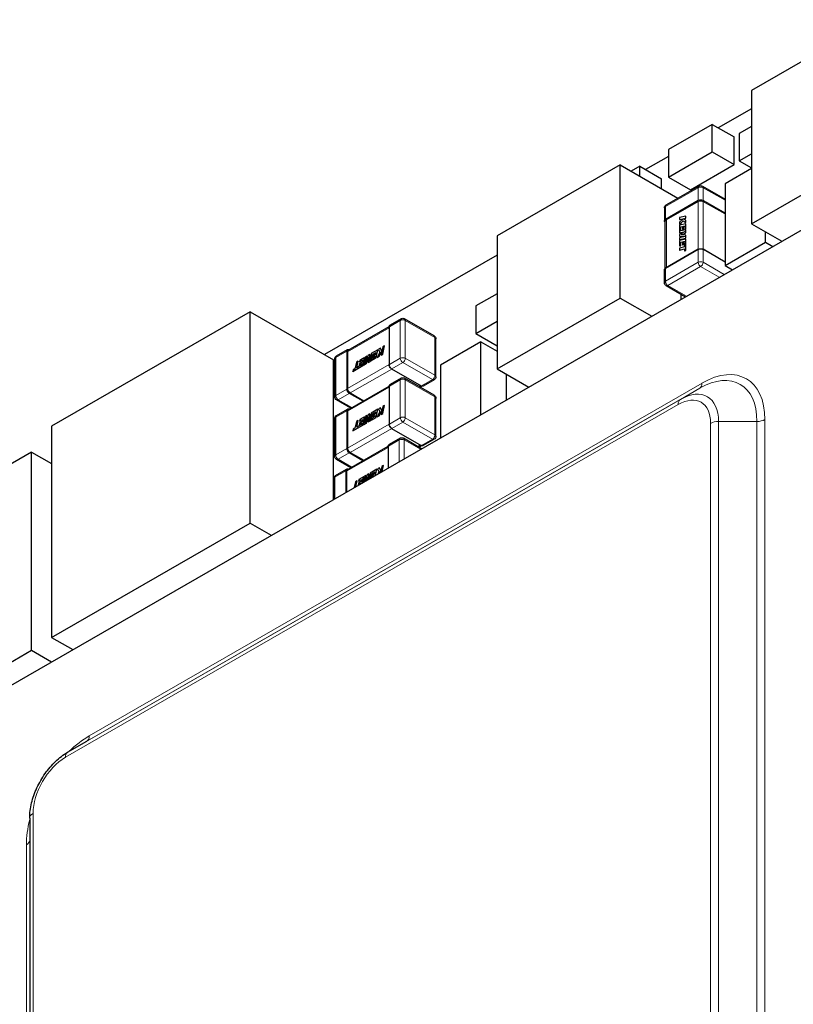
# Model space of a CAD drawing. Header units: millimetres. Extents: x 4 to 585, y 130 to 416.
# Tile 93 of 100: x 481 to 509, y 229 to 264. Entities that reach past the tile are written whole.
import ezdxf

# ---------------------------------------------------------------- set-up
doc = ezdxf.new("R2010")
doc.units = ezdxf.units.MM
doc.header["$LTSCALE"] = 0.75
doc.layers.add('Visible', color=7, linetype='Continuous', lineweight=25)
doc.layers.add('Visible Narrow', color=7, linetype='Continuous', lineweight=13)

msp = doc.modelspace()

# ---------------------------------------------------------------- linework, layer by layer
at = {"layer": 'Visible', "extrusion": (-0.707107, 0.407196, 0.578093)}
for p, q in [((511.741, 264.373, 2.522), (507.357, 261.848, -1.062)), ((507.357, 261.848, -1.062), (507.357, 257.106, 2.278)), ((507.357, 261.2, -5.99), (506.177, 260.521, -6.954)), ((505.965, 260.643, -5.306), (504.41, 259.747, -6.578)), ((505.965, 259.662, -4.615), (505.965, 260.643, -5.306)), ((505.965, 260.643, -5.306), (506.743, 260.195, -5.942)), ((507.357, 260.573, -3.554), (506.924, 260.323, -3.908)), ((506.743, 259.214, -5.251), (506.743, 260.195, -5.942)), ((506.924, 260.323, -3.908), (506.924, 259.342, -3.217)), ((504.41, 259.503, -8.399), (503.591, 259.032, -9.069)), ((504.41, 259.747, -6.578), (504.41, 258.766, -5.887)), ((504.41, 258.766, -5.887), (505.965, 259.662, -4.615)), ((505.965, 259.662, -4.615), (506.743, 259.214, -5.251)), ((506.924, 259.342, -3.217), (507.357, 259.591, -2.863)), ((507.357, 257.106, 2.278), (511.741, 259.631, 5.862)), ((502.689, 259.201, -4.908), (498.305, 256.677, -8.492)), ((502.689, 254.46, -1.568), (502.689, 259.201, -4.908)), ((502.689, 259.201, -4.908), (504.743, 258.018, -6.587)), ((503.379, 259.154, -7.421), (503.075, 258.979, -7.669)), ((503.379, 258.804, -7.174), (503.379, 259.154, -7.421)), ((503.379, 259.154, -7.421), (504.157, 258.706, -8.057)), ((505.187, 258.319, -6.523), (506.743, 259.214, -5.251)), ((506.924, 259.342, -3.217), (507.357, 259.093, -3.571)), ((507.357, 259.072, -1.114), (506.418, 258.531, -1.881)), ((504.157, 258.356, -7.81), (504.157, 258.706, -8.057)), ((504.321, 257.776, -4.254), (505.488, 258.448, -3.3)), ((504.41, 258.766, -5.887), (505.187, 258.319, -6.523)), ((505.613, 258.448, -3.3), (506.418, 257.984, -3.958)), ((506.418, 258.531, -1.881), (506.418, 255.624, 0.166)), ((505.462, 257.902, -2.922), (504.326, 257.248, -3.851)), ((506.418, 257.454, -3.559), (505.639, 257.902, -2.922)), ((504.259, 257.667, -4.254), (504.259, 257.217, -3.937)), ((505.023, 257.381, -3.089), (504.802, 257.328, -3.321)), ((505.024, 257.381, -3.09), (505.023, 257.381, -3.089)), ((505.023, 257.309, -3.038), (505.023, 257.381, -3.089)), ((505.024, 257.308, -3.039), (505.024, 257.381, -3.09)), ((504.291, 255.517, -2.739), (504.291, 257.206, -3.929)), ((504.802, 257.328, -3.321), (504.802, 257.255, -3.27)), ((504.922, 257.284, -3.144), (504.802, 257.16, -3.203)), ((504.802, 257.255, -3.27), (504.922, 257.284, -3.144)), ((504.804, 257.254, -3.271), (504.802, 257.255, -3.27)), ((504.802, 257.082, -3.148), (504.922, 257.209, -3.09)), ((504.802, 257.16, -3.203), (504.802, 257.082, -3.148)), ((505.023, 257.107, -2.896), (504.802, 257.054, -3.128)), ((504.804, 257.081, -3.149), (504.802, 257.082, -3.148)), ((504.802, 257.054, -3.128), (504.802, 256.779, -2.934)), ((504.804, 257.254, -3.271), (504.92, 257.283, -3.148)), ((504.804, 257.081, -3.149), (504.923, 257.208, -3.092)), ((504.922, 257.209, -3.09), (505.023, 257.148, -2.924)), ((504.929, 257.286, -3.137), (505.023, 257.309, -3.038)), ((504.93, 257.285, -3.138), (504.929, 257.286, -3.137)), ((505.023, 257.232, -2.983), (504.929, 257.286, -3.137)), ((504.93, 257.285, -3.138), (505.024, 257.308, -3.039)), ((504.94, 257.015, -2.932), (504.981, 257.025, -2.889)), ((504.941, 257.014, -2.933), (504.981, 257.024, -2.892)), ((504.981, 257.025, -2.889), (504.981, 256.909, -2.807)), ((505.024, 257.308, -3.039), (505.023, 257.309, -3.038)), ((505.024, 257.231, -2.984), (505.023, 257.232, -2.983)), ((505.023, 257.148, -2.924), (505.023, 257.232, -2.983)), ((505.024, 257.147, -2.925), (505.023, 257.148, -2.924)), ((505.024, 257.107, -2.897), (505.023, 257.107, -2.896)), ((505.023, 256.919, -2.763), (505.023, 257.107, -2.896)), ((505.024, 257.147, -2.925), (505.024, 257.231, -2.984)), ((505.024, 256.918, -2.764), (505.024, 257.107, -2.897)), ((507.357, 257.106, 2.278), (508.443, 256.481, 1.39)), ((480.123, 240.173, -18.795), (509.256, 256.949, 5.022)), ((498.305, 256.677, -8.492), (498.305, 251.935, -5.152)), ((504.999, 256.827, -2.728), (504.802, 256.726, -2.897)), ((504.802, 256.779, -2.934), (504.999, 256.827, -2.728)), ((504.804, 256.778, -2.935), (504.802, 256.779, -2.934)), ((504.802, 256.726, -2.897), (504.802, 256.658, -2.849)), ((504.804, 256.778, -2.935), (504.994, 256.825, -2.735)), ((504.844, 256.991, -3.033), (504.899, 257.005, -2.975)), ((504.846, 256.991, -3.034), (504.844, 256.991, -3.033)), ((504.844, 256.85, -2.933), (504.844, 256.991, -3.033)), ((505.023, 256.894, -2.745), (504.844, 256.85, -2.933)), ((504.846, 256.991, -3.034), (504.899, 257.004, -2.978)), ((504.846, 256.85, -2.935), (504.846, 256.991, -3.034)), ((504.865, 256.706, -2.806), (505.023, 256.785, -2.669)), ((505.023, 256.704, -2.612), (504.865, 256.706, -2.806)), ((504.868, 256.706, -2.806), (505.024, 256.784, -2.67)), ((504.899, 257.005, -2.975), (504.899, 256.896, -2.898)), ((504.899, 256.896, -2.898), (504.94, 256.906, -2.855)), ((504.9, 256.895, -2.899), (504.899, 256.896, -2.898)), ((504.9, 256.895, -2.899), (504.941, 256.905, -2.856)), ((504.941, 257.014, -2.933), (504.94, 257.015, -2.932)), ((504.94, 256.906, -2.855), (504.94, 257.015, -2.932)), ((504.941, 256.905, -2.856), (504.94, 256.906, -2.855)), ((504.941, 256.905, -2.856), (504.941, 257.014, -2.933)), ((504.981, 256.909, -2.807), (505.023, 256.919, -2.763)), ((504.982, 256.908, -2.808), (504.981, 256.909, -2.807)), ((504.982, 256.908, -2.808), (505.024, 256.918, -2.764)), ((505.024, 256.918, -2.764), (505.023, 256.919, -2.763)), ((505.024, 256.893, -2.746), (505.023, 256.894, -2.745)), ((505.023, 256.785, -2.669), (505.023, 256.894, -2.745)), ((505.024, 256.784, -2.67), (505.023, 256.785, -2.669)), ((505.023, 256.592, -2.533), (505.023, 256.704, -2.612)), ((505.024, 256.704, -2.613), (505.023, 256.704, -2.612)), ((505.024, 256.784, -2.67), (505.024, 256.893, -2.746)), ((505.024, 256.592, -2.534), (505.024, 256.704, -2.613)), ((507.855, 256.452, 1.341), (507.855, 256.819, 1.082)), ((504.802, 256.658, -2.849), (505, 256.652, -2.603)), ((504.804, 256.658, -2.851), (504.802, 256.658, -2.849)), ((505, 256.652, -2.603), (504.802, 256.604, -2.811)), ((504.802, 256.604, -2.811), (504.802, 256.539, -2.765)), ((504.802, 256.539, -2.765), (505.023, 256.592, -2.533)), ((505.023, 256.562, -2.512), (504.802, 256.508, -2.743)), ((504.804, 256.538, -2.766), (504.802, 256.539, -2.765)), ((504.802, 256.508, -2.743), (504.802, 256.315, -2.608)), ((504.802, 256.315, -2.608), (504.844, 256.326, -2.564)), ((504.804, 256.658, -2.851), (504.997, 256.651, -2.61)), ((504.804, 256.538, -2.766), (505.024, 256.592, -2.534)), ((504.804, 256.315, -2.609), (504.846, 256.325, -2.565)), ((504.844, 256.446, -2.648), (504.899, 256.459, -2.591)), ((504.846, 256.445, -2.649), (504.844, 256.446, -2.648)), ((504.844, 256.326, -2.564), (504.844, 256.446, -2.648)), ((504.846, 256.325, -2.565), (504.844, 256.326, -2.564)), ((504.846, 256.445, -2.649), (504.899, 256.458, -2.593)), ((504.846, 256.325, -2.565), (504.846, 256.445, -2.649)), ((504.899, 256.459, -2.591), (504.899, 256.35, -2.514)), ((504.899, 256.35, -2.514), (504.94, 256.36, -2.471)), ((504.9, 256.349, -2.515), (504.899, 256.35, -2.514)), ((504.9, 256.349, -2.515), (504.941, 256.359, -2.472)), ((504.94, 256.469, -2.548), (504.981, 256.479, -2.505)), ((504.941, 256.468, -2.549), (504.94, 256.469, -2.548)), ((504.94, 256.36, -2.471), (504.94, 256.469, -2.548)), ((504.941, 256.359, -2.472), (504.94, 256.36, -2.471)), ((504.941, 256.468, -2.549), (504.981, 256.478, -2.507)), ((504.941, 256.359, -2.472), (504.941, 256.468, -2.549)), ((504.981, 256.479, -2.505), (504.98, 256.362, -2.423)), ((504.98, 256.362, -2.423), (504.98, 256.284, -2.368)), ((505.024, 256.592, -2.534), (505.023, 256.592, -2.533)), ((505.024, 256.561, -2.513), (505.023, 256.562, -2.512)), ((505.023, 256.152, -2.223), (505.023, 256.562, -2.512)), ((505.024, 256.152, -2.224), (505.024, 256.561, -2.513)), ((506.418, 255.624, 0.166), (507.855, 256.452, 1.341)), ((507.855, 256.452, 1.341), (508.123, 256.297, 1.122)), ((498.305, 255.988, -13.39), (492.152, 252.444, -18.421)), ((505.467, 256.195, -1.687), (504.3, 255.523, -2.641)), ((504.804, 256.315, -2.609), (504.802, 256.315, -2.608)), ((504.98, 256.284, -2.368), (504.802, 256.241, -2.555)), ((504.802, 256.241, -2.555), (504.802, 256.168, -2.504)), ((504.802, 256.168, -2.504), (504.98, 256.212, -2.317)), ((504.804, 256.168, -2.505), (504.802, 256.168, -2.504)), ((504.804, 256.168, -2.505), (504.98, 256.211, -2.32)), ((504.98, 256.212, -2.317), (504.98, 256.142, -2.268)), ((504.98, 256.142, -2.268), (505.023, 256.152, -2.223)), ((504.982, 256.141, -2.269), (504.98, 256.142, -2.268)), ((504.982, 256.141, -2.269), (505.024, 256.152, -2.224)), ((505.024, 256.152, -2.224), (505.023, 256.152, -2.223)), ((506.418, 255.743, -2.328), (505.634, 256.195, -1.687)), ((506.418, 255.624, 0.166), (506.686, 255.47, -0.053)), ((504.259, 255.01, -2.382), (504.259, 255.461, -2.7)), ((498.305, 254.612, -10.428), (497.549, 254.177, -11.046)), ((504.321, 254.902, -2.382), (505.011, 254.505, -2.946)), ((504.853, 254.414, -4.182), (504.853, 254.596, -4.311)), ((498.305, 251.935, -5.152), (502.689, 254.46, -1.568)), ((502.689, 254.46, -1.568), (503.811, 253.814, -2.485)), ((489.504, 253.969, -15.377), (482.433, 249.897, -21.158)), ((489.504, 246.447, -10.079), (489.504, 253.969, -15.377)), ((489.504, 253.969, -15.377), (492.474, 252.258, -17.805)), ((497.549, 254.177, -11.046), (497.549, 253.196, -10.355)), ((494.882, 253.721, -12.943), (494.493, 253.497, -13.262)), ((496.061, 253.114, -13.805), (495.007, 253.721, -12.943)), ((497.549, 253.196, -10.355), (498.305, 253.631, -9.737)), ((492.999, 252.6, -14.496), (494.46, 253.441, -13.302)), ((494.46, 253.43, -13.204), (494.46, 252.081, -12.253)), ((497.549, 253.196, -10.355), (498.305, 252.76, -10.973)), ((496.123, 251.657, -12.855), (496.123, 253.006, -13.805)), ((497.725, 252.903, -8.549), (496.288, 252.075, -9.724)), ((497.725, 250.309, -6.723), (497.725, 252.903, -8.549)), ((497.725, 252.903, -8.549), (498.305, 252.569, -9.023)), ((492.584, 252.398, -14.822), (492.974, 252.622, -14.504)), ((492.98, 252.547, -14.418), (492.98, 251.234, -13.493)), ((493.819, 252.481, -13.34), (493.763, 252.221, -13.227)), ((494.057, 252.617, -13.146), (493.819, 252.481, -13.34)), ((493.86, 252.455, -13.273), (493.982, 252.526, -13.173)), ((493.861, 252.455, -13.274), (493.982, 252.524, -13.176)), ((493.982, 252.526, -13.173), (493.967, 252.453, -13.141)), ((493.994, 252.326, -13.018), (494.057, 252.617, -13.146)), ((493.995, 252.325, -13.02), (494.058, 252.617, -13.147)), ((494.131, 252.522, -12.988), (494.028, 252.346, -12.99)), ((494.058, 252.617, -13.147), (494.057, 252.617, -13.146)), ((494.149, 252.67, -13.071), (494.082, 252.632, -13.126)), ((494.082, 252.632, -13.126), (494.131, 252.522, -12.988)), ((494.101, 252.388, -12.931), (494.195, 252.55, -12.931)), ((494.102, 252.387, -12.932), (494.194, 252.545, -12.932)), ((494.15, 252.669, -13.072), (494.149, 252.67, -13.071)), ((494.197, 252.559, -12.934), (494.149, 252.67, -13.071)), ((494.197, 252.561, -12.938), (494.15, 252.669, -13.072)), ((494.195, 252.55, -12.931), (494.168, 252.426, -12.876)), ((494.231, 252.718, -13.004), (494.197, 252.559, -12.934)), ((494.231, 252.462, -12.825), (494.294, 252.754, -12.952)), ((494.294, 252.754, -12.952), (494.231, 252.718, -13.004)), ((494.232, 252.462, -12.826), (494.295, 252.753, -12.954)), ((494.295, 252.753, -12.954), (494.294, 252.754, -12.952)), ((492.474, 247.285, -14.302), (492.474, 252.258, -17.805)), ((492.522, 250.94, -13.872), (492.522, 252.289, -14.822)), ((493.291, 252.176, -13.772), (493.24, 251.941, -13.669)), ((493.354, 252.213, -13.721), (493.291, 252.176, -13.772)), ((493.303, 251.977, -13.618), (493.354, 252.213, -13.721)), ((493.305, 251.978, -13.62), (493.356, 252.212, -13.722)), ((493.356, 252.212, -13.722), (493.354, 252.213, -13.721)), ((493.388, 252.073, -13.581), (493.483, 252.128, -13.503)), ((493.4, 252.127, -13.604), (493.388, 252.073, -13.581)), ((493.39, 252.073, -13.582), (493.483, 252.126, -13.506)), ((493.495, 252.182, -13.527), (493.4, 252.127, -13.604)), ((493.406, 252.194, -13.644), (493.51, 252.254, -13.559)), ((493.418, 252.25, -13.668), (493.406, 252.194, -13.644)), ((493.408, 252.193, -13.645), (493.406, 252.194, -13.644)), ((493.408, 252.193, -13.645), (493.51, 252.252, -13.562)), ((493.585, 252.346, -13.532), (493.418, 252.25, -13.668)), ((493.483, 252.128, -13.503), (493.471, 252.074, -13.48)), ((493.51, 252.254, -13.559), (493.495, 252.182, -13.527)), ((493.522, 252.054, -13.404), (493.585, 252.346, -13.532)), ((493.523, 252.053, -13.405), (493.586, 252.345, -13.533)), ((493.612, 252.361, -13.51), (493.548, 252.069, -13.383)), ((493.548, 252.069, -13.383), (493.645, 252.125, -13.303)), ((493.55, 252.069, -13.384), (493.646, 252.124, -13.305)), ((493.586, 252.345, -13.533), (493.585, 252.346, -13.532)), ((493.715, 252.421, -13.426), (493.611, 252.132, -13.35)), ((493.611, 252.132, -13.35), (493.668, 252.393, -13.465)), ((493.668, 252.393, -13.465), (493.612, 252.361, -13.51)), ((493.615, 252.143, -13.356), (493.669, 252.392, -13.466)), ((493.645, 252.125, -13.303), (493.725, 252.353, -13.366)), ((493.646, 252.124, -13.305), (493.645, 252.125, -13.303)), ((493.646, 252.124, -13.305), (493.725, 252.348, -13.366)), ((493.669, 252.392, -13.466), (493.668, 252.393, -13.465)), ((493.774, 252.454, -13.378), (493.715, 252.421, -13.426)), ((493.725, 252.353, -13.366), (493.715, 252.165, -13.246)), ((493.715, 252.165, -13.246), (493.809, 252.219, -13.17)), ((493.716, 252.164, -13.248), (493.715, 252.165, -13.246)), ((493.716, 252.164, -13.248), (493.81, 252.219, -13.171)), ((493.763, 252.221, -13.227), (493.774, 252.454, -13.378)), ((493.765, 252.23, -13.234), (493.775, 252.454, -13.379)), ((493.775, 252.454, -13.379), (493.774, 252.454, -13.378)), ((493.809, 252.219, -13.17), (493.86, 252.455, -13.273)), ((493.81, 252.219, -13.171), (493.809, 252.219, -13.17)), ((493.81, 252.219, -13.171), (493.861, 252.455, -13.274)), ((493.831, 252.232, -13.152), (493.994, 252.326, -13.018)), ((493.843, 252.287, -13.176), (493.831, 252.232, -13.152)), ((493.832, 252.231, -13.153), (493.831, 252.232, -13.152)), ((493.832, 252.231, -13.153), (493.995, 252.325, -13.02)), ((493.943, 252.345, -13.094), (493.843, 252.287, -13.176)), ((493.861, 252.455, -13.274), (493.86, 252.455, -13.273)), ((493.86, 252.345, -13.195), (493.955, 252.4, -13.118)), ((493.872, 252.399, -13.219), (493.86, 252.345, -13.195)), ((493.862, 252.344, -13.196), (493.86, 252.345, -13.195)), ((493.862, 252.344, -13.196), (493.955, 252.398, -13.12)), ((493.967, 252.453, -13.141), (493.872, 252.399, -13.219)), ((493.955, 252.4, -13.118), (493.943, 252.345, -13.094)), ((493.995, 252.325, -13.02), (493.994, 252.326, -13.018)), ((494.028, 252.346, -12.99), (494.101, 252.388, -12.931)), ((494.03, 252.345, -12.991), (494.028, 252.346, -12.99)), ((494.03, 252.345, -12.991), (494.102, 252.387, -12.932)), ((494.102, 252.387, -12.932), (494.101, 252.388, -12.931)), ((494.168, 252.426, -12.876), (494.231, 252.462, -12.825)), ((494.169, 252.425, -12.877), (494.168, 252.426, -12.876)), ((494.169, 252.425, -12.877), (494.232, 252.462, -12.826)), ((494.232, 252.462, -12.826), (494.231, 252.462, -12.825)), ((493.168, 251.85, -13.694), (493.522, 252.054, -13.404)), ((493.18, 251.906, -13.718), (493.168, 251.85, -13.694)), ((493.169, 251.849, -13.695), (493.168, 251.85, -13.694)), ((493.169, 251.849, -13.695), (493.523, 252.053, -13.405)), ((493.24, 251.941, -13.669), (493.18, 251.906, -13.718)), ((493.37, 252.016, -13.563), (493.303, 251.977, -13.618)), ((493.471, 252.074, -13.48), (493.37, 252.016, -13.563)), ((493.39, 252.073, -13.582), (493.388, 252.073, -13.581)), ((493.523, 252.053, -13.405), (493.522, 252.054, -13.404)), ((493.55, 252.069, -13.384), (493.548, 252.069, -13.383)), ((494.543, 251.936, -12.254), (495.597, 251.329, -13.115)), ((496.288, 252.075, -9.724), (496.288, 249.482, -7.897)), ((498.305, 251.935, -5.152), (499.427, 251.289, -6.069)), ((494.882, 251.603, -11.452), (494.493, 251.379, -11.77)), ((496.061, 250.996, -12.313), (495.007, 251.603, -11.452)), ((496.061, 251.549, -12.855), (495.671, 251.324, -13.173)), ((498.621, 251.753, -8.028), (498.621, 250.825, -7.374)), ((492.999, 250.482, -13.004), (494.46, 251.323, -11.81)), ((493.069, 251.081, -13.493), (493.555, 250.802, -13.89)), ((494.46, 251.311, -11.712), (494.46, 249.963, -10.761)), ((495.549, 251.291, -13.26), (495.607, 251.324, -13.213)), ((493.096, 250.537, -14.29), (492.584, 250.832, -13.872)), ((496.123, 249.539, -11.363), (496.123, 250.888, -12.313)), ((492.584, 250.28, -13.33), (492.974, 250.504, -13.012)), ((492.98, 250.429, -12.926), (492.98, 249.116, -12.001)), ((493.819, 250.363, -11.849), (493.763, 250.103, -11.735)), ((494.057, 250.499, -11.654), (493.819, 250.363, -11.849)), ((493.86, 250.337, -11.781), (493.982, 250.408, -11.681)), ((493.861, 250.337, -11.782), (493.982, 250.406, -11.684)), ((493.982, 250.408, -11.681), (493.967, 250.335, -11.649)), ((493.994, 250.208, -11.526), (494.057, 250.499, -11.654)), ((493.995, 250.207, -11.528), (494.058, 250.499, -11.655)), ((494.131, 250.404, -11.496), (494.028, 250.228, -11.498)), ((494.058, 250.499, -11.655), (494.057, 250.499, -11.654)), ((494.149, 250.552, -11.579), (494.082, 250.514, -11.634)), ((494.082, 250.514, -11.634), (494.131, 250.404, -11.496)), ((494.101, 250.27, -11.439), (494.195, 250.432, -11.439)), ((494.102, 250.269, -11.44), (494.194, 250.427, -11.44)), ((494.15, 250.551, -11.58), (494.149, 250.552, -11.579)), ((494.197, 250.441, -11.442), (494.149, 250.552, -11.579)), ((494.197, 250.443, -11.447), (494.15, 250.551, -11.58)), ((494.195, 250.432, -11.439), (494.168, 250.308, -11.384)), ((494.231, 250.6, -11.512), (494.197, 250.441, -11.442)), ((494.231, 250.344, -11.333), (494.294, 250.636, -11.461)), ((494.294, 250.636, -11.461), (494.231, 250.6, -11.512)), ((494.232, 250.343, -11.334), (494.295, 250.635, -11.462)), ((494.295, 250.635, -11.462), (494.294, 250.636, -11.461)), ((492.522, 248.822, -12.38), (492.522, 250.171, -13.33)), ((493.291, 250.058, -12.28), (493.24, 249.823, -12.177)), ((493.354, 250.095, -12.229), (493.291, 250.058, -12.28)), ((493.303, 249.859, -12.126), (493.354, 250.095, -12.229)), ((493.305, 249.86, -12.128), (493.356, 250.094, -12.23)), ((493.356, 250.094, -12.23), (493.354, 250.095, -12.229)), ((493.495, 250.064, -12.035), (493.4, 250.009, -12.113)), ((493.406, 250.076, -12.152), (493.51, 250.136, -12.067)), ((493.418, 250.132, -12.176), (493.406, 250.076, -12.152)), ((493.408, 250.075, -12.153), (493.406, 250.076, -12.152)), ((493.408, 250.075, -12.153), (493.51, 250.134, -12.07)), ((493.585, 250.228, -12.04), (493.418, 250.132, -12.176)), ((493.51, 250.136, -12.067), (493.495, 250.064, -12.035)), ((493.522, 249.936, -11.912), (493.585, 250.228, -12.04)), ((493.523, 249.935, -11.913), (493.586, 250.227, -12.041)), ((493.612, 250.243, -12.018), (493.548, 249.951, -11.891)), ((493.586, 250.227, -12.041), (493.585, 250.228, -12.04)), ((493.715, 250.302, -11.934), (493.611, 250.014, -11.858)), ((493.611, 250.014, -11.858), (493.668, 250.275, -11.973)), ((493.668, 250.275, -11.973), (493.612, 250.243, -12.018)), ((493.615, 250.025, -11.865), (493.669, 250.274, -11.974)), ((493.645, 250.007, -11.811), (493.725, 250.235, -11.874)), ((493.646, 250.006, -11.813), (493.725, 250.23, -11.874)), ((493.669, 250.274, -11.974), (493.668, 250.275, -11.973)), ((493.774, 250.336, -11.886), (493.715, 250.302, -11.934)), ((493.725, 250.235, -11.874), (493.715, 250.047, -11.754)), ((493.715, 250.047, -11.754), (493.809, 250.101, -11.678)), ((493.716, 250.046, -11.756), (493.715, 250.047, -11.754)), ((493.716, 250.046, -11.756), (493.81, 250.1, -11.679)), ((493.763, 250.103, -11.735), (493.774, 250.336, -11.886)), ((493.765, 250.111, -11.742), (493.775, 250.336, -11.887)), ((493.775, 250.336, -11.887), (493.774, 250.336, -11.886)), ((493.809, 250.101, -11.678), (493.86, 250.337, -11.781)), ((493.81, 250.1, -11.679), (493.809, 250.101, -11.678)), ((493.81, 250.1, -11.679), (493.861, 250.337, -11.782)), ((493.831, 250.114, -11.66), (493.994, 250.208, -11.526)), ((493.843, 250.169, -11.684), (493.831, 250.114, -11.66)), ((493.832, 250.113, -11.661), (493.831, 250.114, -11.66)), ((493.832, 250.113, -11.661), (493.995, 250.207, -11.528)), ((493.943, 250.227, -11.602), (493.843, 250.169, -11.684)), ((493.861, 250.337, -11.782), (493.86, 250.337, -11.781)), ((493.86, 250.227, -11.703), (493.955, 250.282, -11.626)), ((493.872, 250.281, -11.727), (493.86, 250.227, -11.703)), ((493.862, 250.226, -11.704), (493.86, 250.227, -11.703)), ((493.862, 250.226, -11.704), (493.955, 250.28, -11.628)), ((493.967, 250.335, -11.649), (493.872, 250.281, -11.727)), ((493.955, 250.282, -11.626), (493.943, 250.227, -11.602)), ((493.995, 250.207, -11.528), (493.994, 250.208, -11.526)), ((494.028, 250.228, -11.498), (494.101, 250.27, -11.439)), ((494.03, 250.227, -11.499), (494.028, 250.228, -11.498)), ((494.03, 250.227, -11.499), (494.102, 250.269, -11.44)), ((494.102, 250.269, -11.44), (494.101, 250.27, -11.439)), ((494.168, 250.308, -11.384), (494.231, 250.344, -11.333)), ((494.169, 250.307, -11.385), (494.168, 250.308, -11.384)), ((494.169, 250.307, -11.385), (494.232, 250.343, -11.334)), ((494.232, 250.343, -11.334), (494.231, 250.344, -11.333)), ((482.433, 249.897, -21.158), (482.433, 242.375, -15.86)), ((493.168, 249.732, -12.202), (493.522, 249.936, -11.912)), ((493.18, 249.788, -12.226), (493.168, 249.732, -12.202)), ((493.169, 249.731, -12.203), (493.168, 249.732, -12.202)), ((493.169, 249.731, -12.203), (493.523, 249.935, -11.913)), ((493.24, 249.823, -12.177), (493.18, 249.788, -12.226)), ((493.37, 249.898, -12.071), (493.303, 249.859, -12.126)), ((493.471, 249.955, -11.988), (493.37, 249.898, -12.071)), ((493.388, 249.955, -12.089), (493.483, 250.01, -12.011)), ((493.4, 250.009, -12.113), (493.388, 249.955, -12.089)), ((493.39, 249.954, -12.09), (493.388, 249.955, -12.089)), ((493.39, 249.954, -12.09), (493.483, 250.008, -12.014)), ((493.483, 250.01, -12.011), (493.471, 249.955, -11.988)), ((493.523, 249.935, -11.913), (493.522, 249.936, -11.912)), ((493.548, 249.951, -11.891), (493.645, 250.007, -11.811)), ((493.55, 249.95, -11.892), (493.548, 249.951, -11.891)), ((493.55, 249.95, -11.892), (493.646, 250.006, -11.813)), ((493.646, 250.006, -11.813), (493.645, 250.007, -11.811)), ((494.543, 249.818, -10.762), (495.597, 249.211, -11.623)), ((494.846, 249.464, -9.989), (494.457, 249.24, -10.307)), ((495.614, 249.094, -10.515), (494.971, 249.464, -9.989)), ((496.061, 249.431, -11.363), (495.671, 249.206, -11.681)), ((481.726, 248.974, -22.066), (479.57, 247.733, -23.828)), ((481.726, 241.914, -17.092), (481.726, 248.974, -22.066)), ((481.726, 248.974, -22.066), (482.433, 248.567, -22.644)), ((492.964, 248.343, -11.541), (494.424, 249.184, -10.347)), ((493.069, 248.963, -12.001), (493.555, 248.683, -12.398)), ((494.424, 249.173, -10.249), (494.424, 248.408, -9.71)), ((495.513, 249.152, -11.797), (495.607, 249.206, -11.721)), ((493.096, 248.419, -12.798), (492.584, 248.714, -12.38)), ((492.548, 248.141, -11.868), (492.938, 248.365, -11.549)), ((492.944, 248.291, -11.463), (492.944, 247.556, -10.946)), ((494.021, 248.361, -10.192), (493.783, 248.224, -10.386)), ((493.824, 248.199, -10.319), (493.946, 248.269, -10.219)), ((493.825, 248.198, -10.32), (493.946, 248.267, -10.221)), ((493.946, 248.269, -10.219), (493.931, 248.197, -10.187)), ((493.975, 248.15, -10.099), (494.021, 248.361, -10.192)), ((493.977, 248.151, -10.101), (494.023, 248.36, -10.193)), ((494.023, 248.36, -10.193), (494.021, 248.361, -10.192)), ((494.113, 248.413, -10.117), (494.046, 248.375, -10.172)), ((494.046, 248.375, -10.172), (494.095, 248.265, -10.033)), ((494.095, 248.265, -10.033), (494.055, 248.196, -10.034)), ((494.114, 248.413, -10.118), (494.113, 248.413, -10.117)), ((494.161, 248.303, -9.98), (494.113, 248.413, -10.117)), ((494.161, 248.304, -9.984), (494.114, 248.413, -10.118)), ((494.126, 248.237, -9.976), (494.159, 248.294, -9.976)), ((494.129, 248.238, -9.977), (494.158, 248.288, -9.977)), ((494.159, 248.294, -9.976), (494.149, 248.25, -9.957)), ((494.195, 248.461, -10.049), (494.161, 248.303, -9.98)), ((494.258, 248.497, -9.998), (494.195, 248.461, -10.049)), ((494.212, 248.286, -9.906), (494.258, 248.497, -9.998)), ((494.214, 248.287, -9.907), (494.259, 248.496, -9.999)), ((494.259, 248.496, -9.999), (494.258, 248.497, -9.998)), ((492.486, 247.292, -11.346), (492.486, 248.033, -11.868)), ((493.255, 247.92, -10.818), (493.21, 247.709, -10.725)), ((493.318, 247.956, -10.766), (493.255, 247.92, -10.818)), ((493.272, 247.745, -10.674), (493.318, 247.956, -10.766)), ((493.274, 247.746, -10.676), (493.32, 247.955, -10.767)), ((493.32, 247.955, -10.767), (493.318, 247.956, -10.766)), ((493.459, 247.925, -10.573), (493.364, 247.87, -10.65)), ((493.371, 247.937, -10.689), (493.474, 247.997, -10.604)), ((493.382, 247.993, -10.714), (493.371, 247.937, -10.689)), ((493.372, 247.937, -10.69), (493.371, 247.937, -10.689)), ((493.372, 247.937, -10.69), (493.474, 247.995, -10.607)), ((493.549, 248.089, -10.578), (493.382, 247.993, -10.714)), ((493.474, 247.997, -10.604), (493.459, 247.925, -10.573)), ((493.503, 247.878, -10.485), (493.549, 248.089, -10.578)), ((493.505, 247.879, -10.487), (493.551, 248.088, -10.579)), ((493.576, 248.104, -10.556), (493.53, 247.893, -10.463)), ((493.551, 248.088, -10.579), (493.549, 248.089, -10.578)), ((493.632, 248.136, -10.51), (493.576, 248.104, -10.556)), ((493.586, 247.926, -10.418), (493.632, 248.136, -10.51)), ((493.588, 247.927, -10.42), (493.633, 248.136, -10.511)), ((493.679, 248.164, -10.471), (493.595, 247.931, -10.41)), ((493.633, 248.136, -10.511), (493.632, 248.136, -10.51)), ((493.64, 247.957, -10.373), (493.689, 248.097, -10.412)), ((493.642, 247.958, -10.375), (493.689, 248.091, -10.411)), ((493.738, 248.198, -10.423), (493.679, 248.164, -10.471)), ((493.689, 248.097, -10.412), (493.683, 247.981, -10.338)), ((493.729, 248.008, -10.3), (493.738, 248.198, -10.423)), ((493.731, 248.009, -10.303), (493.739, 248.197, -10.424)), ((493.783, 248.224, -10.386), (493.738, 248.013, -10.293)), ((493.739, 248.197, -10.424), (493.738, 248.198, -10.423)), ((493.79, 248.043, -10.25), (493.824, 248.199, -10.319)), ((493.792, 248.044, -10.252), (493.825, 248.198, -10.32)), ((493.825, 248.198, -10.32), (493.824, 248.199, -10.319)), ((493.824, 248.088, -10.24), (493.919, 248.143, -10.163)), ((493.836, 248.142, -10.264), (493.824, 248.088, -10.24)), ((493.826, 248.087, -10.242), (493.824, 248.088, -10.24)), ((493.826, 248.087, -10.242), (493.919, 248.141, -10.166)), ((493.931, 248.197, -10.187), (493.836, 248.142, -10.264)), ((493.919, 248.143, -10.163), (493.913, 248.114, -10.15)), ((493.352, 247.816, -10.626), (493.447, 247.871, -10.549)), ((493.364, 247.87, -10.65), (493.352, 247.816, -10.626)), ((493.354, 247.816, -10.627), (493.352, 247.816, -10.626)), ((493.354, 247.816, -10.627), (493.447, 247.869, -10.552)), ((493.447, 247.871, -10.549), (493.441, 247.842, -10.536)), ((482.433, 242.375, -15.86), (489.504, 246.447, -10.079)), ((489.504, 246.447, -10.079), (490.262, 246.011, -10.698)), ((482.433, 242.375, -15.86), (483.191, 241.939, -16.479)), ((479.57, 240.673, -18.855), (481.726, 241.914, -17.092)), ((481.726, 241.914, -17.092), (482.436, 241.505, -17.673)), ((483.01, 238.285, -12.061), (483.69, 238.679, -13.177)), ((481.659, 235.94, -12.061), (481.659, 208.534, 7.243))]:
    msp.add_line(p, q, dxfattribs=at)
at = {"layer": 'Visible', "extrusion": (-8.2e-15, 1.41e-14, -1)}
msp.add_arc((-505.55, 258.339, 3.3), 0.125, 60.064, 119.936, dxfattribs=at)
at = {"layer": 'Visible', "extrusion": (1.7e-15, 1e-16, -1)}
msp.add_arc((-504.384, 257.667, 4.254), 0.125, 0, 60.064, dxfattribs=at)
at = {"layer": 'Visible', "extrusion": (-4e-16, 0.817547, -0.575862)}
for centre, start, end in [((-505.55, 146.039, 212.53), 55.264, 124.736), ((-505.55, 146.039, 212.53), 55.1369, 55.264), ((-505.55, 146.039, 212.53), 124.736, 124.8631), ((-504.415, 144.903, 212.53), 353.3999, 34.736), ((-504.415, 144.903, 212.53), 34.736, 34.8631)]:
    msp.add_arc(centre, 0.125, start, end, dxfattribs=at)
at = {"layer": 'Visible', "extrusion": (-9e-15, -1.51e-14, -1)}
msp.add_arc((-504.384, 255.01, 2.382), 0.125, 299.936, 0, dxfattribs=at)
at = {"layer": 'Visible', "extrusion": (9.1e-15, -1.57e-14, -1)}
for centre in [(-494.945, 253.613, 12.943), (-494.909, 249.356, 9.989)]:
    msp.add_arc(centre, 0.125, 60.064, 119.936, dxfattribs=at)
at = {"layer": 'Visible', "extrusion": (-7.8e-15, -1.31e-14, -1)}
for centre in [(-495.998, 253.006, 13.805), (-495.998, 250.888, 12.313)]:
    msp.add_arc(centre, 0.125, 119.936, 180, dxfattribs=at)
at = {"layer": 'Visible', "extrusion": (-0.707107, -0.407196, -0.578093)}
for centre, start, end in [((27.248, -331.676, -443.091), 145.1533, 186.6001), ((27.248, -331.676, -443.091), 145.0261, 145.1533), ((28.386, -330.543, -443.091), 55.1533, 124.6252), ((28.386, -330.543, -443.091), 124.6252, 124.7523), ((29.083, -329.848, -443.091), 145.1533, 186.6001), ((29.083, -329.848, -443.091), 145.0261, 145.1533), ((30.221, -328.714, -443.091), 124.6252, 124.7523), ((30.221, -328.714, -443.091), 55.1533, 124.6252), ((30.919, -328.019, -443.04), 145.1533, 186.6001), ((30.919, -328.019, -443.04), 145.0261, 145.1533)]:
    msp.add_arc(centre, 0.125, start, end, dxfattribs=at)
at = {"layer": 'Visible', "extrusion": (2.95e-14, 1e-16, -1)}
for centre in [(-492.647, 252.289, 14.822), (-492.611, 248.033, 11.868)]:
    msp.add_arc(centre, 0.125, 0, 60.064, dxfattribs=at)
at = {"layer": 'Visible', "extrusion": (2.94e-14, -5.12e-14, -1)}
msp.add_arc((-494.945, 251.495, 11.452), 0.125, 60.064, 119.936, dxfattribs=at)
at = {"layer": 'Visible', "extrusion": (2.19e-14, 1e-16, -1)}
msp.add_arc((-495.998, 251.657, 12.855), 0.125, 180, 240.064, dxfattribs=at)
at = {"layer": 'Visible', "extrusion": (-2.8e-15, -4.3e-15, -1)}
for centre in [(-492.647, 250.94, 13.872), (-492.647, 248.822, 12.38)]:
    msp.add_arc(centre, 0.125, 299.936, 0, dxfattribs=at)
at = {"layer": 'Visible', "extrusion": (7.03e-14, 1e-16, -1)}
msp.add_arc((-492.647, 250.171, 13.33), 0.125, 0, 60.064, dxfattribs=at)
at = {"layer": 'Visible', "extrusion": (-1.91e-14, 1e-16, -1)}
msp.add_arc((-495.998, 249.539, 11.363), 0.125, 180, 240.064, dxfattribs=at)
at = {"layer": 'Visible'}
for points in [[(505.479, 257.91, -2.91), (505.473, 257.908, -2.914), (505.467, 257.905, -2.918), (505.462, 257.902, -2.922)], [(505.639, 257.902, -2.922), (505.634, 257.905, -2.918), (505.628, 257.908, -2.914), (505.622, 257.91, -2.91)], [(504.326, 257.248, -3.851), (504.321, 257.245, -3.855), (504.317, 257.242, -3.859), (504.312, 257.238, -3.864)], [(492.982, 252.565, -14.431), (492.981, 252.559, -14.426), (492.98, 252.553, -14.422), (492.98, 252.547, -14.418)], [(492.98, 251.234, -13.493), (492.98, 251.229, -13.489), (492.981, 251.222, -13.485), (492.982, 251.216, -13.481)], [(493.053, 251.092, -13.481), (493.058, 251.088, -13.485), (493.064, 251.084, -13.489), (493.069, 251.081, -13.493)], [(492.982, 250.447, -12.939), (492.981, 250.441, -12.934), (492.98, 250.435, -12.93), (492.98, 250.429, -12.926)], [(492.98, 249.116, -12.001), (492.98, 249.111, -11.997), (492.981, 249.104, -11.993), (492.982, 249.098, -11.989)], [(493.053, 248.974, -11.99), (493.058, 248.97, -11.993), (493.064, 248.966, -11.997), (493.069, 248.963, -12.001)], [(492.946, 248.308, -11.477), (492.945, 248.302, -11.472), (492.944, 248.296, -11.467), (492.944, 248.291, -11.463)]]:
    msp.add_open_spline(points, degree=3, dxfattribs=at)
for points, knots in [([(504.291, 257.161, -3.988), (504.284, 257.166, -3.983), (504.278, 257.171, -3.977), (504.267, 257.186, -3.963), (504.262, 257.195, -3.955), (504.259, 257.209, -3.943), (504.259, 257.213, -3.94), (504.259, 257.217, -3.937)], [0.000669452, 0.000669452, 0.000669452, 0.000669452, 0.002103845, 0.002103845, 0.004113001, 0.004113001, 0.004864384, 0.004864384, 0.004864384, 0.004864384]), ([(505.467, 256.195, -1.687), (505.478, 256.201, -1.68), (505.49, 256.206, -1.674), (505.516, 256.212, -1.666), (505.53, 256.214, -1.664), (505.556, 256.215, -1.663), (505.57, 256.214, -1.664), (505.596, 256.21, -1.669), (505.608, 256.206, -1.674), (505.624, 256.2, -1.682), (505.629, 256.197, -1.684), (505.634, 256.195, -1.687)], [0, 0, 0, 0, 0.002125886, 0.002125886, 0.004176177, 0.004176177, 0.006175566, 0.006175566, 0.008165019, 0.008165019, 0.009073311, 0.009073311, 0.009073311, 0.009073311]), ([(504.259, 255.461, -2.7), (504.259, 255.469, -2.693), (504.26, 255.477, -2.686), (504.267, 255.492, -2.673), (504.272, 255.499, -2.666), (504.284, 255.512, -2.653), (504.292, 255.518, -2.647), (504.3, 255.523, -2.641)], [0, 0, 0, 0, 0.001597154, 0.001597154, 0.003176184, 0.003176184, 0.004869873, 0.004869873, 0.004869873, 0.004869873]), ([(494.46, 253.43, -13.204), (494.46, 253.442, -13.21), (494.461, 253.454, -13.219), (494.469, 253.474, -13.235), (494.475, 253.483, -13.244), (494.486, 253.492, -13.255), (494.489, 253.495, -13.259), (494.493, 253.497, -13.262)], [0, 0, 0, 0, 0.002102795, 0.002102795, 0.004111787, 0.004111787, 0.004876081, 0.004876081, 0.004876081, 0.004876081]), ([(492.974, 252.622, -14.504), (492.981, 252.626, -14.511), (492.989, 252.629, -14.517), (493.005, 252.631, -14.531), (493.014, 252.63, -14.537), (493.027, 252.626, -14.548), (493.033, 252.625, -14.551), (493.038, 252.622, -14.555)], [0, 0, 0, 0, 0.001600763, 0.001600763, 0.003183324, 0.003183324, 0.004202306, 0.004202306, 0.004202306, 0.004202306]), ([(494.543, 251.936, -12.254), (494.532, 251.942, -12.247), (494.522, 251.951, -12.241), (494.503, 251.97, -12.233), (494.495, 251.98, -12.23), (494.48, 252.003, -12.229), (494.474, 252.015, -12.23), (494.465, 252.04, -12.235), (494.462, 252.052, -12.24), (494.46, 252.07, -12.248), (494.46, 252.075, -12.25), (494.46, 252.081, -12.253)], [0, 0, 0, 0, 0.002125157, 0.002125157, 0.004175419, 0.004175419, 0.006175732, 0.006175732, 0.008165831, 0.008165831, 0.009077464, 0.009077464, 0.009077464, 0.009077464]), ([(494.46, 251.311, -11.712), (494.46, 251.324, -11.719), (494.461, 251.335, -11.727), (494.469, 251.356, -11.743), (494.475, 251.365, -11.752), (494.486, 251.374, -11.764), (494.489, 251.377, -11.767), (494.493, 251.379, -11.77)], [0, 0, 0, 0, 0.002102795, 0.002102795, 0.004111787, 0.004111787, 0.004876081, 0.004876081, 0.004876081, 0.004876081]), ([(495.671, 251.324, -13.173), (495.664, 251.32, -13.166), (495.656, 251.318, -13.159), (495.639, 251.316, -13.146), (495.631, 251.317, -13.14), (495.614, 251.321, -13.127), (495.605, 251.325, -13.121), (495.597, 251.329, -13.115)], [0, 0, 0, 0, 0.001600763, 0.001600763, 0.003183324, 0.003183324, 0.004858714, 0.004858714, 0.004858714, 0.004858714]), ([(492.974, 250.504, -13.012), (492.981, 250.508, -13.019), (492.989, 250.511, -13.025), (493.005, 250.512, -13.039), (493.014, 250.512, -13.045), (493.027, 250.508, -13.056), (493.033, 250.507, -13.059), (493.038, 250.504, -13.063)], [0, 0, 0, 0, 0.001600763, 0.001600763, 0.003183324, 0.003183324, 0.004202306, 0.004202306, 0.004202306, 0.004202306]), ([(494.543, 249.818, -10.762), (494.532, 249.824, -10.755), (494.522, 249.832, -10.749), (494.503, 249.851, -10.741), (494.495, 249.862, -10.738), (494.48, 249.885, -10.737), (494.474, 249.897, -10.738), (494.465, 249.922, -10.743), (494.462, 249.934, -10.748), (494.46, 249.952, -10.756), (494.46, 249.957, -10.759), (494.46, 249.963, -10.761)], [0, 0, 0, 0, 0.002125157, 0.002125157, 0.004175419, 0.004175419, 0.006175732, 0.006175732, 0.008165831, 0.008165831, 0.009077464, 0.009077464, 0.009077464, 0.009077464]), ([(494.424, 249.173, -10.249), (494.424, 249.185, -10.256), (494.426, 249.197, -10.264), (494.433, 249.217, -10.281), (494.439, 249.226, -10.289), (494.45, 249.236, -10.301), (494.453, 249.238, -10.304), (494.457, 249.24, -10.307)], [0, 0, 0, 0, 0.002102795, 0.002102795, 0.004111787, 0.004111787, 0.004876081, 0.004876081, 0.004876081, 0.004876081]), ([(495.671, 249.206, -11.681), (495.664, 249.202, -11.674), (495.656, 249.2, -11.668), (495.639, 249.198, -11.654), (495.631, 249.199, -11.648), (495.614, 249.203, -11.635), (495.605, 249.206, -11.629), (495.597, 249.211, -11.623)], [0, 0, 0, 0, 0.001600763, 0.001600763, 0.003183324, 0.003183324, 0.004858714, 0.004858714, 0.004858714, 0.004858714]), ([(492.938, 248.365, -11.549), (492.945, 248.369, -11.556), (492.953, 248.372, -11.563), (492.969, 248.374, -11.576), (492.978, 248.373, -11.583), (492.992, 248.37, -11.593), (492.997, 248.368, -11.597), (493.002, 248.365, -11.601)], [0, 0, 0, 0, 0.001600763, 0.001600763, 0.003183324, 0.003183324, 0.004202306, 0.004202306, 0.004202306, 0.004202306]), ([(481.659, 235.94, -12.061), (481.659, 236.115, -12.159), (481.683, 236.296, -12.242), (481.771, 236.659, -12.368), (481.835, 236.841, -12.411), (481.997, 237.193, -12.455), (482.095, 237.364, -12.455), (482.318, 237.681, -12.411), (482.443, 237.827, -12.368), (482.713, 238.085, -12.242), (482.858, 238.196, -12.159), (483.01, 238.285, -12.061)], [3.141593, 3.141593, 3.141593, 3.141593, 3.454978, 3.454978, 3.768364, 3.768364, 4.08175, 4.08175, 4.395136, 4.395136, 4.708522, 4.708522, 4.708522, 4.708522])]:
    msp.add_open_spline(points, degree=3, knots=knots, dxfattribs=at)
at = {"layer": 'Visible Narrow', "extrusion": (-0.707107, 0.407196, 0.578093)}
for p, q in [((505.462, 258.39, -3.228), (504.295, 257.718, -4.182)), ((505.462, 257.94, -2.91), (505.462, 258.39, -3.228)), ((505.639, 258.39, -3.228), (505.639, 257.94, -2.91)), ((506.418, 257.942, -3.865), (505.639, 258.39, -3.228)), ((504.295, 257.268, -3.864), (505.462, 257.94, -2.91)), ((505.461, 256.191, -1.718), (505.461, 257.901, -2.923)), ((505.639, 257.94, -2.91), (506.418, 257.491, -3.547)), ((505.64, 257.901, -2.923), (505.64, 256.191, -1.718)), ((504.295, 257.718, -4.182), (504.295, 257.268, -3.864)), ((504.328, 257.249, -3.849), (504.328, 255.539, -2.645)), ((505.462, 256.184, -1.673), (504.295, 255.512, -2.627)), ((505.462, 255.733, -1.356), (505.462, 256.184, -1.673)), ((506.418, 255.735, -2.31), (505.639, 256.184, -1.673)), ((505.639, 256.184, -1.673), (505.639, 255.733, -1.356)), ((504.295, 255.061, -2.31), (505.462, 255.733, -1.356)), ((505.639, 255.733, -1.356), (506.391, 255.3, -1.972)), ((504.295, 255.512, -2.627), (504.295, 255.061, -2.31)), ((505.55, 255.58, -1.356), (504.384, 254.908, -2.31)), ((506.214, 255.198, -1.899), (505.55, 255.58, -1.356)), ((504.384, 254.908, -2.31), (505.048, 254.526, -2.853)), ((494.856, 253.664, -12.871), (494.467, 253.439, -13.19)), ((494.856, 252.315, -11.921), (494.856, 253.664, -12.871)), ((496.087, 253.057, -13.733), (495.033, 253.664, -12.871)), ((495.033, 253.664, -12.871), (495.033, 252.315, -11.921)), ((494.46, 253.398, -13.207), (492.98, 252.546, -14.417)), ((494.467, 253.439, -13.19), (494.467, 252.09, -12.24)), ((496.087, 251.708, -12.782), (496.087, 253.057, -13.733)), ((492.948, 252.565, -14.431), (492.558, 252.34, -14.75)), ((492.948, 251.216, -13.481), (492.948, 252.565, -14.431)), ((492.558, 252.34, -14.75), (492.558, 250.991, -13.8)), ((494.467, 252.09, -12.24), (494.856, 252.315, -11.921)), ((494.945, 252.162, -11.921), (494.555, 251.937, -12.24)), ((495.998, 251.555, -12.783), (494.945, 252.162, -11.921)), ((495.033, 252.315, -11.921), (496.087, 251.708, -12.782)), ((492.98, 251.236, -13.494), (494.46, 252.088, -12.285)), ((494.549, 251.932, -12.285), (493.07, 251.081, -13.494)), ((494.555, 251.937, -12.24), (495.609, 251.331, -13.101)), ((505.598, 251.431, 4.435), (483.781, 238.867, -13.401)), ((494.856, 251.546, -11.379), (494.467, 251.321, -11.698)), ((494.856, 250.197, -10.429), (494.856, 251.546, -11.379)), ((496.087, 250.939, -12.241), (495.033, 251.546, -11.379)), ((495.033, 251.546, -11.379), (495.033, 250.197, -10.429)), ((495.609, 251.331, -13.101), (495.998, 251.555, -12.783)), ((483.698, 238.684, -13.171), (505.515, 251.247, 4.666)), ((492.558, 250.991, -13.8), (492.948, 251.216, -13.481)), ((493.036, 251.063, -13.482), (492.647, 250.838, -13.8)), ((494.46, 251.28, -11.715), (492.98, 250.428, -12.925)), ((493.522, 250.783, -13.879), (493.036, 251.063, -13.482)), ((494.467, 251.321, -11.698), (494.467, 249.972, -10.748)), ((495.512, 251.312, -13.165), (495.569, 251.345, -13.118)), ((504.832, 250.851, 5.78), (505.515, 251.247, 4.666)), ((504.832, 250.851, 5.78), (483.015, 238.288, -12.056)), ((492.647, 250.838, -13.8), (493.132, 250.558, -14.197)), ((496.087, 249.59, -11.29), (496.087, 250.939, -12.241)), ((482.932, 238.104, -11.826), (504.749, 250.667, 6.01)), ((492.948, 250.447, -12.94), (492.558, 250.222, -13.258)), ((492.948, 249.098, -11.989), (492.948, 250.447, -12.94)), ((492.558, 250.222, -13.258), (492.558, 248.873, -12.308)), ((494.467, 249.972, -10.748), (494.856, 250.197, -10.429)), ((494.945, 250.044, -10.429), (494.555, 249.819, -10.748)), ((495.998, 249.437, -11.291), (494.945, 250.044, -10.429)), ((495.033, 250.197, -10.429), (496.087, 249.59, -11.29)), ((506.188, 222.658, 27.296), (506.188, 250.064, 7.992)), ((507.553, 250.064, 7.992), (506.188, 250.064, 7.992)), ((507.553, 250.064, 7.992), (507.553, 222.658, 27.296)), ((507.836, 222.726, 27.392), (507.836, 250.132, 8.088)), ((492.98, 249.118, -12.002), (494.46, 249.97, -10.793)), ((494.549, 249.814, -10.793), (493.07, 248.962, -12.002)), ((494.555, 249.819, -10.748), (495.609, 249.212, -11.609)), ((505.905, 249.997, 7.896), (505.905, 222.591, 27.201)), ((494.82, 249.407, -9.917), (494.431, 249.182, -10.235)), ((494.82, 248.636, -9.374), (494.82, 249.407, -9.917)), ((495.578, 249.072, -10.391), (494.997, 249.407, -9.917)), ((494.997, 249.407, -9.917), (494.997, 248.738, -9.446)), ((495.609, 249.212, -11.609), (495.998, 249.437, -11.291)), ((492.558, 248.873, -12.308), (492.948, 249.098, -11.989)), ((494.424, 249.141, -10.253), (492.944, 248.289, -11.462)), ((494.431, 249.182, -10.235), (494.431, 248.412, -9.693)), ((495.476, 249.174, -11.703), (495.569, 249.227, -11.627)), ((493.036, 248.945, -11.99), (492.647, 248.72, -12.308)), ((492.647, 248.72, -12.308), (493.132, 248.44, -12.705)), ((493.522, 248.665, -12.387), (493.036, 248.945, -11.99)), ((492.912, 248.308, -11.477), (492.522, 248.083, -11.795)), ((492.912, 247.537, -10.934), (492.912, 248.308, -11.477)), ((492.522, 248.083, -11.795), (492.522, 247.313, -11.253)), ((483.698, 238.684, -13.171), (483.015, 238.288, -12.056)), ((481.777, 208.696, 7.475), (481.777, 236.102, -11.829)), ((481.542, 234.99, -13.408), (481.542, 207.584, 5.896))]:
    msp.add_line(p, q, dxfattribs=at)
at = {"layer": 'Visible Narrow', "extrusion": (-0.707107, -0.407196, -0.578093)}
for centre, radius, start, end in [((28.413, -330.484, -460.765), 0.125, 134.8892, 180), ((28.413, -330.484, -459.115), 0.125, 134.8892, 180), ((30.254, -328.507, -460.765), 0.024, 134.8892, 180), ((30.254, -328.507, -459.115), 0.024, 134.8892, 180), ((27.217, -331.676, -443.067), 0.125, 134.8892, 180), ((27.217, -331.676, -442.516), 0.125, 134.8892, 180), ((34.141, -321.92, -462.457), 0.4, 314.8892, 359.8892), ((28.386, -330.511, -443.067), 0.125, 44.8892, 134.8892), ((28.386, -330.511, -442.516), 0.125, 44.8892, 134.8892), ((34.944, -320.555, -462.457), 0.4, 134.8892, 179.8892), ((29.052, -329.847, -443.067), 0.125, 134.8892, 180), ((29.052, -329.847, -442.516), 0.125, 134.8892, 180), ((30.221, -328.683, -443.067), 0.125, 44.8892, 134.8892), ((30.221, -328.683, -442.516), 0.125, 44.8892, 134.8892), ((30.888, -328.019, -443.016), 0.125, 134.8892, 180), ((30.888, -328.019, -442.465), 0.125, 134.8892, 180), ((34.141, -321.92, -431.603), 0.4, 314.8892, 359.8892), ((34.944, -320.555, -431.603), 0.4, 134.8892, 179.8892)]:
    msp.add_arc(centre, radius, start, end, dxfattribs=at)
at = {"layer": 'Visible Narrow', "extrusion": (0.707107, -0.407196, -0.578093)}
for centre, radius, start, end in [((476.158, 176.043, 254.191), 0.125, 0, 45.1108), ((475.839, 176.504, 254.191), 0.024, 45.1108, 134.9944), ((473.856, 178.337, 254.191), 0.125, 45.1108, 135.1108), ((472.691, 177.168, 254.191), 0.125, 135.1108, 180), ((466.77, 164.225, 254.191), 0.125, 360, 45.1108), ((466.77, 164.225, 255.681), 0.125, 360, 45.1108), ((465.601, 165.389, 254.191), 0.125, 45.1108, 135.1108), ((465.141, 165.07, 254.191), 0.024, 135.1108, 180), ((467.952, 186.606, 252.449), 2.883, 315.1108, 45.1108), ((464.934, 166.053, 254.191), 0.125, 360, 45.1108), ((465.601, 165.389, 255.681), 0.125, 45.1108, 135.1108), ((463.307, 163.087, 254.191), 0.125, 135.1108, 180), ((464.934, 166.053, 255.681), 0.125, 360, 45.1108), ((467.952, 186.606, 251.366), 1.634, 315.1108, 45.1108), ((463.765, 167.218, 254.191), 0.125, 45.1108, 135.1108), ((463.305, 166.899, 254.191), 0.024, 135.1108, 180), ((463.063, 167.846, 254.191), 0.125, 360, 45.1108), ((463.765, 167.218, 255.681), 0.125, 45.1108, 135.1108), ((461.472, 164.915, 254.191), 0.125, 135.1108, 180), ((446.178, 164.747, 252.449), 2.883, 314.8892, 315.1108), ((446.178, 164.747, 251.366), 1.634, 225.1108, 315.1108)]:
    msp.add_arc(centre, radius, start, end, dxfattribs=at)
at = {"layer": 'Visible Narrow', "extrusion": (-4e-16, 0.817547, -0.575862)}
for centre, radius, start, end in [((-505.55, 146.07, 213.105), 0.125, 45, 135), ((-505.55, 146.07, 212.554), 0.125, 45, 135), ((-504.384, 144.903, 213.105), 0.125, 0, 45), ((-504.384, 144.903, 212.554), 0.125, 0, 45), ((-506.188, 150.136, 199.837), 0.4, 45, 90)]:
    msp.add_arc(centre, radius, start, end, dxfattribs=at)
at = {"layer": 'Visible Narrow', "extrusion": (0.707107, 0.407196, 0.578093)}
for centre, radius, start, end in [((-28.732, -330.023, 460.765), 0.024, 45.1108, 134.9944), ((-28.732, -330.023, 459.115), 0.024, 45.1108, 134.9944), ((-30.716, -328.19, 460.765), 0.125, 45.1108, 135.1108), ((-30.716, -328.19, 459.115), 0.125, 45.1108, 135.1108), ((-27.217, -331.676, 445.766), 0.125, 360, 45.1108), ((-27.217, -331.676, 445.215), 0.125, 360, 45.1108), ((-27.217, -331.676, 443.091), 0.101, 337.128, 44.9559), ((-28.386, -330.511, 445.766), 0.125, 45.1108, 135.1108), ((-28.386, -330.511, 445.215), 0.125, 45.1108, 135.1108), ((-29.052, -329.847, 445.766), 0.125, 0, 45.1108), ((-29.437, -331.567, 445.766), 0.125, 135.1108, 180), ((-28.386, -330.511, 443.091), 0.101, 45.2657, 134.9559), ((-29.052, -329.847, 445.215), 0.125, 0, 45.1108), ((-29.437, -331.567, 445.215), 0.125, 135.1108, 180), ((-29.052, -329.847, 443.091), 0.101, 337.128, 44.9559), ((-30.221, -328.683, 445.766), 0.125, 45.1108, 135.1108), ((-30.221, -328.683, 445.215), 0.125, 45.1108, 135.1108), ((-30.888, -328.019, 445.715), 0.125, 360, 45.1108), ((-31.273, -329.739, 445.766), 0.125, 135.1108, 180), ((-30.221, -328.683, 443.091), 0.101, 45.2657, 134.9559), ((-30.888, -328.019, 445.164), 0.125, 360, 45.1108), ((-31.273, -329.739, 445.215), 0.125, 135.1108, 180), ((-30.888, -328.019, 443.04), 0.101, 337.128, 44.9559)]:
    msp.add_arc(centre, radius, start, end, dxfattribs=at)
at = {"layer": 'Visible Narrow', "extrusion": (4e-16, -0.817547, 0.575862)}
for centre, radius, start, end in [((505.55, 146.07, -212.53), 0.101, 45.1549, 134.8451), ((504.384, 144.903, -212.53), 0.101, 135.1549, 202.8721), ((505.55, 146.07, -210.406), 0.125, 45, 135), ((505.55, 146.07, -209.855), 0.125, 45, 135), ((504.384, 144.903, -210.406), 0.125, 135, 180), ((504.384, 144.903, -209.855), 0.125, 135, 180), ((482.059, 126.008, -199.837), 0.4, 135, 180)]:
    msp.add_arc(centre, radius, start, end, dxfattribs=at)
at = {"layer": 'Visible Narrow', "extrusion": (-0.707107, 0.407196, 0.578093)}
for centre, radius, start, end in [((-474.318, 178.02, -254.191), 0.024, 134.8892, 180), ((-467.952, 186.606, -252.566), 3.166, 134.8892, 224.8892), ((-463.625, 163.548, -254.191), 0.024, 44.8892, 134.814), ((-465.141, 165.07, -255.681), 0.024, 360, 44.8892), ((-467.952, 186.606, -251.483), 1.917, 134.8892, 224.8892), ((-461.789, 165.377, -254.191), 0.024, 44.8892, 134.814), ((-463.305, 166.899, -255.681), 0.024, 360, 44.8892), ((-446.178, 164.747, -252.566), 3.166, 224.8892, 243.7299), ((-446.178, 164.747, -251.483), 1.917, 224.8892, 225.1108), ((-446.178, 164.747, -252.566), 3.166, 296.2701, 314.8892)]:
    msp.add_arc(centre, radius, start, end, dxfattribs=at)
at = {"layer": 'Visible Narrow', "extrusion": (3.6083e-12, 0.817547, -0.575862)}
for centre, radius, start, end in [((-494.945, 135.464, 214.794), 0.125, 45, 135), ((-495.998, 134.41, 214.794), 0.125, 135, 180), ((-492.965, 133.627, 214.794), 0.024, 45, 134.8836), ((-494.945, 135.464, 213.144), 0.125, 45, 135), ((-494.945, 135.464, 212.203), 0.125, 45, 135), ((-495.998, 134.41, 213.144), 0.125, 135, 180), ((-492.965, 133.627, 213.144), 0.024, 45, 134.8836), ((-495.998, 134.41, 212.203), 0.125, 135, 180), ((-492.965, 133.627, 212.203), 0.024, 45, 134.8836), ((-494.945, 135.464, 210.553), 0.125, 45, 135), ((-494.909, 135.428, 209.612), 0.125, 45, 135), ((-495.998, 134.41, 210.553), 0.125, 135, 180), ((-492.965, 133.627, 210.553), 0.024, 45, 134.8836), ((-492.929, 133.591, 209.612), 0.024, 45, 134.8836)]:
    msp.add_arc(centre, radius, start, end, dxfattribs=at)
at = {"layer": 'Visible Narrow', "extrusion": (-3.6083e-12, -0.817547, 0.575862)}
for centre, radius in [((494.484, 135.146, -214.794), 0.024), ((492.647, 133.166, -214.794), 0.125), ((494.484, 135.146, -213.144), 0.024), ((494.484, 135.146, -212.203), 0.024), ((492.647, 133.166, -213.144), 0.125), ((492.647, 133.166, -212.203), 0.125), ((494.484, 135.146, -210.553), 0.024), ((494.448, 135.11, -209.612), 0.024), ((492.647, 133.166, -210.553), 0.125), ((492.611, 133.13, -209.612), 0.125)]:
    msp.add_arc(centre, radius, 135, 180, dxfattribs=at)
at = {"layer": 'Visible Narrow', "extrusion": (-9.3e-15, 0.817547, -0.575862)}
msp.add_arc((-507.553, 150.936, 199.837), 0.4, 225, 270, dxfattribs=at)
at = {"layer": 'Visible Narrow', "extrusion": (9.9e-15, -0.817547, 0.575862)}
msp.add_arc((481.259, 124.643, -199.837), 0.4, 315, 360, dxfattribs=at)

doc.saveas('drawing.dxf')
